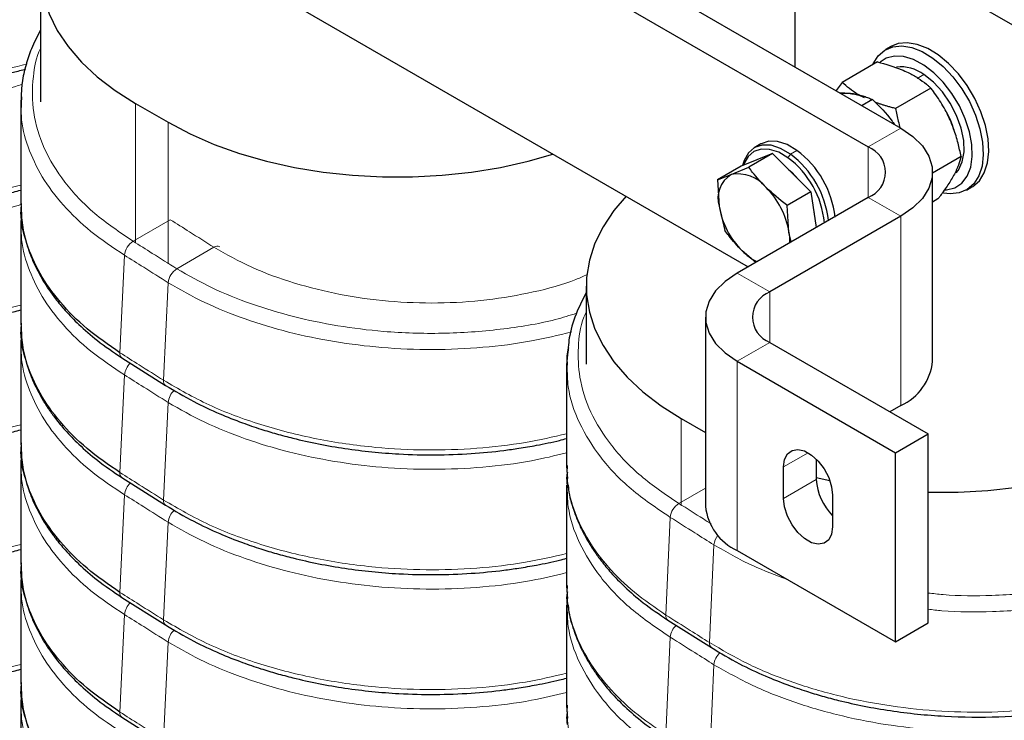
# Model space of a CAD drawing. Header units: millimetres. Extents: x 5 to 418, y 2 to 292.
# Tile 32 of 43: x 339 to 364, y 91 to 109. Entities that reach past the tile are written whole.
import ezdxf

# ---------------------------------------------------------------- set-up
doc = ezdxf.new("R2010")
doc.units = ezdxf.units.MM

msp = doc.modelspace()

# ---------------------------------------------------------------- linework, layer by layer
at = {"color": 7, "linetype": 'Continuous', "lineweight": 25}
for p, q in [((329.3617, 125.1305), (361.6058, 106.5164)), ((328.5132, 124.6407), (360.7573, 106.0266)), ((365.9333, 108.3535), (358.8622, 112.4355)), ((358.8622, 112.4355), (358.8622, 108.1002)), ((343.7985, 110.9174), (357.6453, 102.9238)), ((339.3112, 110.5851), (339.3112, 107.1945)), ((361.3478, 108.6286), (361.2064, 108.547)), ((360.997, 108.2293), (360.0804, 107.7001)), ((360.0804, 107.7001), (359.9262, 107.486)), ((362.381, 107.5534), (361.4643, 107.0242)), ((338.8118, 107.3313), (338.7995, 107.1638)), ((338.8228, 107.1638), (338.8257, 107.3222)), ((341.7715, 107.1561), (342.62, 106.6663)), ((360.8728, 107.2543), (360.6002, 107.0969)), ((357.9774, 106.1056), (357.8077, 106.0076)), ((358.2771, 105.8556), (357.4672, 105.531)), ((358.2771, 105.8556), (357.6642, 105.5017)), ((358.2771, 105.8556), (359.2762, 104.8649)), ((363.1652, 105.7781), (362.4259, 105.3513)), ((357.4672, 105.531), (356.8542, 105.1772)), ((357.2075, 105.3096), (357.6642, 105.5017)), ((362.4259, 100.4742), (362.4259, 105.3734)), ((356.8542, 105.1772), (357.2075, 105.3096)), ((356.8542, 105.1772), (356.897, 104.4896)), ((359.2762, 104.8649), (358.6633, 104.511)), ((359.2762, 104.8649), (359.4089, 103.9419)), ((363.3063, 104.9096), (363.4477, 104.9912)), ((360.7573, 104.7203), (357.3632, 102.7609)), ((362.5655, 104.6788), (362.4259, 104.5982)), ((338.7995, 104.5664), (338.8089, 104.46)), ((356.897, 104.4896), (357.0433, 103.8619)), ((358.7061, 103.8235), (358.6633, 104.511)), ((359.3491, 104.3581), (359.3681, 104.2258)), ((338.8197, 104.3371), (338.7995, 104.0609)), ((338.8228, 104.0609), (338.8257, 104.2193)), ((361.6058, 104.2305), (358.2117, 102.2711)), ((358.7651, 103.5703), (358.7061, 103.8235)), ((357.8433, 103.0381), (357.4911, 103.3367)), ((353.4533, 102.421), (353.4533, 100.4022)), ((356.5431, 101.618), (356.5431, 96.7187)), ((338.7995, 101.4635), (338.8089, 101.3572)), ((338.8197, 101.2343), (338.7995, 100.9581)), ((338.8228, 100.9581), (338.8257, 101.1165)), ((358.2117, 100.9648), (362.3129, 98.5972)), ((341.423, 100.5648), (342.5544, 99.8512)), ((352.9719, 100.6501), (352.9416, 100.3715)), ((357.3632, 100.475), (361.4644, 98.1074)), ((361.6058, 99.3312), (361.3237, 99.1683)), ((355.9136, 98.9921), (356.5431, 98.6287)), ((361.4644, 98.1074), (362.3129, 98.5972)), ((362.3129, 93.698), (362.3129, 98.5972)), ((338.7995, 98.3607), (338.8089, 98.2543)), ((338.8197, 98.1314), (338.7995, 97.8552)), ((338.8228, 97.8552), (338.8257, 98.0136)), ((361.4644, 93.2082), (361.4644, 98.1074)), ((352.9416, 97.7741), (352.9531, 97.6422)), ((358.5652, 96.9231), (358.5652, 97.7397)), ((359.4138, 97.9427), (359.4138, 97.413)), ((341.423, 97.4619), (342.5544, 96.7483)), ((352.9531, 97.6422), (352.971, 97.4374)), ((359.4138, 97.4689), (359.7654, 97.3879)), ((359.838, 97.0049), (359.838, 96.1884)), ((357.3632, 95.5757), (361.4644, 93.2082)), ((338.7995, 95.2578), (338.8089, 95.1514)), ((338.8197, 95.0286), (338.7995, 94.7524)), ((338.8228, 94.7524), (338.8257, 94.9108)), ((352.9416, 94.6712), (352.9531, 94.5393)), ((352.9531, 94.5393), (352.971, 94.3346)), ((341.423, 94.3591), (342.5544, 93.6455)), ((355.5651, 93.7725), (356.6965, 93.0589)), ((361.4644, 93.2082), (362.3129, 93.698)), ((338.7995, 92.155), (338.8089, 92.0486)), ((338.8197, 91.9257), (338.7995, 91.6495)), ((338.8228, 91.6495), (338.8257, 91.8079)), ((352.9416, 91.5684), (352.9531, 91.4365)), ((352.9531, 91.4365), (352.971, 91.2317)), ((341.423, 91.2562), (342.5544, 90.5426))]:
    msp.add_line(p, q, dxfattribs=at)
at = {"color": 7, "linetype": 'Continuous', "lineweight": 18}
for p, q in [((362.1992, 107.9008), (362.0295, 107.8028)), ((341.7715, 107.1561), (341.7715, 103.5318)), ((342.62, 106.6663), (342.62, 102.9963)), ((360.7573, 106.0266), (361.6058, 106.5164)), ((358.9137, 105.9382), (358.744, 105.8402)), ((360.7573, 104.7203), (360.7573, 106.0266)), ((358.6806, 105.7466), (358.744, 105.8402)), ((361.6058, 104.2305), (360.7573, 104.7203)), ((338.8148, 104.4671), (338.8196, 104.5664)), ((341.7124, 103.5848), (342.6769, 104.1416)), ((361.6058, 99.3312), (361.6058, 104.2305)), ((342.8438, 102.8712), (343.8083, 103.428)), ((341.372, 100.6954), (341.4892, 103.2241)), ((357.3632, 102.7609), (358.2117, 102.2711)), ((342.5034, 99.9818), (342.6206, 102.5105)), ((358.2117, 100.9648), (358.2117, 102.2711)), ((338.8148, 101.3643), (338.8196, 101.4636)), ((358.2117, 100.9648), (357.3632, 100.475)), ((357.3632, 95.5757), (357.3632, 100.475)), ((341.372, 97.5925), (341.4892, 100.1212)), ((342.5034, 96.8789), (342.6206, 99.4076)), ((355.9136, 98.9921), (355.9136, 96.7395)), ((338.8148, 98.2614), (338.8196, 98.3607)), ((358.5652, 97.7397), (359.2017, 98.1071)), ((358.5652, 96.9231), (359.4138, 97.413)), ((341.372, 94.4896), (341.4892, 97.0183)), ((356.5431, 97.19), (355.8545, 96.7925)), ((342.5034, 93.7761), (342.6206, 96.3048)), ((355.6314, 96.4318), (355.5142, 93.9031)), ((356.7627, 95.7182), (356.6456, 93.1895)), ((338.8148, 95.1586), (338.8196, 95.2579)), ((341.372, 91.3868), (341.4892, 93.9155)), ((342.5034, 90.6732), (342.6206, 93.2019)), ((355.6314, 93.3289), (355.5142, 90.8002)), ((356.7627, 92.6153), (356.6456, 90.0866)), ((338.8148, 92.0557), (338.8196, 92.155))]:
    msp.add_line(p, q, dxfattribs=at)
at = {"color": 7, "linetype": 'Continuous', "lineweight": 25, "flags": 128}
for points in [[(340.3421, 112.9127), (340.0269, 112.5438), (339.7466, 112.1261), (339.5343, 111.6953), (339.3917, 111.255), (339.3201, 110.809), (339.3201, 110.3611), (339.3917, 109.9151), (339.5343, 109.4748), (339.7466, 109.044), (340.0269, 108.6264), (340.3727, 108.2254), (340.7812, 107.8446), (341.2488, 107.4872), (341.7715, 107.1561)], [(363.4477, 104.9912), (363.4684, 105.0036), (363.6392, 105.1524), (363.7678, 105.3576), (363.8497, 105.6123), (363.8822, 105.9077), (363.8641, 106.2339), (363.7961, 106.5797), (363.6805, 106.9333), (363.5212, 107.2828), (363.3236, 107.6161), (363.0945, 107.922), (362.8417, 108.19), (362.5737, 108.411), (362.2998, 108.5775), (362.0292, 108.6838), (361.7712, 108.7262), (361.5345, 108.7035), (361.3478, 108.6286)], [(360.8772, 108.1601), (360.8863, 108.1806), (361.0149, 108.3858), (361.1858, 108.5346), (361.3931, 108.6218), (361.6298, 108.6446), (361.8878, 108.6021), (362.1584, 108.4958), (362.4323, 108.3293), (362.7003, 108.1083), (362.9531, 107.8403), (363.1822, 107.5344), (363.3797, 107.2011), (363.539, 106.8517), (363.6547, 106.4981), (363.7227, 106.1523), (363.7407, 105.8261), (363.7083, 105.5306), (363.6264, 105.276), (363.4978, 105.0708), (363.3269, 104.922), (363.1196, 104.8347), (362.8829, 104.812), (362.709, 104.8338)], [(362.7383, 104.9125), (362.7918, 104.9157), (363.0052, 104.9708), (363.1844, 105.0902), (363.3225, 105.2695), (363.4142, 105.5017), (363.4559, 105.7778), (363.4461, 106.0874), (363.3852, 106.4185), (363.2755, 106.7583), (363.1211, 107.0938), (362.9281, 107.4122), (362.7038, 107.7011), (362.4569, 107.9495), (362.1969, 108.1479), (361.9337, 108.2885), (361.6775, 108.3661), (361.438, 108.3775), (361.2246, 108.3225), (361.0662, 108.2218)], [(363.0383, 105.3586), (363.0948, 105.4279), (363.1961, 105.6377), (363.2431, 105.898), (363.2336, 106.1958), (363.168, 106.5163), (363.0496, 106.8433), (362.8843, 107.1604), (362.6804, 107.4518), (362.4482, 107.7028), (362.1992, 107.9008)], [(342.62, 106.6663), (343.1934, 106.3645), (343.8125, 106.0946), (344.4722, 105.8588), (345.1667, 105.6592), (345.8902, 105.4974), (346.6365, 105.3748), (347.3992, 105.2925), (348.1717, 105.2512), (348.9476, 105.2512), (349.7202, 105.2925), (350.4829, 105.3748), (351.2291, 105.4974), (351.9526, 105.6592), (352.5918, 105.8412)], [(361.4389, 106.6127), (361.4137, 106.6468), (361.4055, 106.6576)], [(361.6058, 106.5164), (361.9195, 106.3006), (362.1636, 106.0566), (362.3305, 105.7918), (362.4153, 105.5143), (362.4153, 105.2326), (362.3305, 104.9551), (362.1636, 104.6903), (361.9195, 104.4463), (361.6058, 104.2305)], [(358.9137, 105.9382), (358.6603, 106.0869), (358.4129, 106.1671), (358.1837, 106.1748), (357.9843, 106.1095), (357.9774, 106.1056)], [(358.744, 105.8402), (358.4906, 105.989), (358.2432, 106.0692), (358.014, 106.0768), (357.8146, 106.0115), (357.6549, 105.8765), (357.543, 105.6786), (357.5038, 105.5457)], [(358.6806, 105.7466), (358.4399, 105.8879), (358.2048, 105.9641), (357.9871, 105.9714), (357.7976, 105.9094), (357.646, 105.7811), (357.5397, 105.5931), (357.5262, 105.5546)], [(358.6951, 105.4411), (358.7797, 105.3696), (358.9547, 105.1838)], [(354.4843, 104.7486), (354.169, 104.3797), (353.8887, 103.962), (353.6764, 103.5312), (353.5338, 103.0909), (353.4623, 102.6449), (353.4623, 102.197), (353.5338, 101.751), (353.6764, 101.3107), (353.8887, 100.8799), (354.169, 100.4623), (354.5149, 100.0613), (354.9233, 99.6805), (355.3909, 99.3231), (355.9136, 98.9921)], [(358.7061, 103.8235), (358.7197, 103.6777), (358.7179, 103.543)], [(357.3632, 102.7609), (357.0494, 102.5451), (356.8054, 102.3011), (356.6385, 102.0363), (356.5537, 101.7588), (356.5537, 101.4771), (356.6385, 101.1996), (356.8054, 100.9348), (357.0494, 100.6908), (357.3632, 100.475)], [(362.3129, 97.0871), (362.3139, 97.0871), (363.0898, 97.0871), (363.8623, 97.1284), (364.625, 97.2107), (365.3713, 97.3333), (366.0948, 97.4951), (366.7893, 97.6947), (367.449, 97.9305), (368.0681, 98.2005), (368.6415, 98.5022)], [(358.5652, 97.7397), (358.591, 97.9318), (358.6663, 98.0787), (358.7849, 98.1683), (358.9373, 98.1934), (359.1111, 98.152), (359.2922, 98.0474), (359.466, 97.8882), (359.6184, 97.6871), (359.737, 97.4605), (359.8123, 97.2268), (359.838, 97.0049)], [(359.838, 96.1884), (359.8123, 95.9962), (359.737, 95.8494), (359.6184, 95.7598), (359.466, 95.7347), (359.2922, 95.7761), (359.1111, 95.8806), (358.9373, 96.0399), (358.7849, 96.241), (358.6663, 96.4675), (358.591, 96.7012), (358.5652, 96.9231)]]:
    msp.add_lwpolyline(points, dxfattribs=at)
at = {"color": 7, "linetype": 'Continuous', "lineweight": 25}
for centre, radius, start, end in [((361.6002, 107.1131), 0.9895, 52.74844, 96.3641), ((360.2325, 106.534), 0.8798, 60.55272, 100.26728), ((360.5331, 105.713), 2.5641, 15.37995, 27.97184), ((357.4037, 103.9275), 2.5145, 6.46437, 53.09412), ((360.5094, 105.3734), 0.6986, 290.78342, 69.21658), ((357.2534, 103.8422), 2.3798, 5.38008, 53.15214), ((357.2314, 103.8275), 2.5177, 6.85191, 53.07428), ((357.5781, 104.7005), 0.713, 121.32354, 197.20168), ((357.3926, 104.4175), 0.911, 37.84709, 101.72434), ((356.6145, 103.4753), 2.1204, 9.4514, 45.06966), ((358.9887, 104.8378), 2.1204, 189.4514, 225.06966), ((358.5165, 104.3366), 1.4322, 224.28071, 243.37792), ((358.4596, 101.618), 0.6986, 110.78342, 249.21658), ((361.0263, 100.6127), 1.4065, 294.33324, 354.34662), ((360.8232, 97.4858), 1.4113, 182.95592, 225.72931), ((357.9427, 96.8573), 1.4065, 185.65338, 245.66676)]:
    msp.add_arc(centre, radius, start, end, dxfattribs=at)
at = {"color": 7, "linetype": 'Continuous', "lineweight": 18}
for centre, radius, start, end in [((341.9702, 103.1759), 0.4834, 122.23323, 174.27758), ((343.8949, 103.3183), 0.1397, 63.22254, 128.31748), ((343.1016, 102.4623), 0.4834, 122.23323, 174.27758), ((341.5098, 100.6739), 0.1394, 171.13553, 231.51057), ((341.9801, 100.0686), 0.4937, 133.30167, 173.88728), ((342.6411, 99.9603), 0.1394, 171.13549, 231.511), ((343.1112, 99.3553), 0.4934, 131.87128, 173.90846), ((341.5098, 97.571), 0.1394, 171.13553, 231.51057), ((341.9801, 96.9658), 0.4937, 133.30167, 173.88728), ((342.6411, 96.8574), 0.1394, 171.13549, 231.511), ((356.1124, 96.3836), 0.4834, 122.23323, 174.27758), ((343.1112, 96.2524), 0.4934, 131.87128, 173.90846), ((357.2247, 95.6762), 0.4639, 141.0875, 174.80619), ((341.5098, 94.4682), 0.1394, 171.13553, 231.51057), ((341.9801, 93.8629), 0.4937, 133.30167, 173.88728), ((355.6519, 93.8816), 0.1394, 171.13312, 231.53551), ((342.6411, 93.7546), 0.1394, 171.13549, 231.511), ((356.1124, 93.2812), 0.4834, 132.75003, 174.33938), ((343.1112, 93.1495), 0.4934, 131.87128, 173.90846), ((356.7832, 93.168), 0.1394, 171.133, 231.53669), ((357.2443, 92.5676), 0.4839, 131.34511, 174.3457), ((341.5098, 91.3653), 0.1394, 171.13553, 231.51057)]:
    msp.add_arc(centre, radius, start, end, dxfattribs=at)
for points, knots in [([(328.3613, 109.5176), (328.6822, 109.3295), (329.323, 108.9538), (330.4384, 108.4993), (331.6356, 108.1378), (332.9052, 107.8815), (334.211, 107.7339), (335.5067, 107.6974), (336.7584, 107.7675), (337.9208, 107.9196), (338.631, 108.093), (338.9695, 108.1757)], [0, 0, 0, 0, 0.1144226, 0.2284434, 0.3432048, 0.4570892, 0.5718867, 0.685843, 0.7937826, 0.9016871, 1, 1, 1, 1]), ([(328.4785, 108.9435), (328.8046, 108.7586), (329.4559, 108.3895), (330.5851, 107.9475), (331.792, 107.5988), (333.0683, 107.3559), (334.3768, 107.2226), (335.7776, 107.1963), (337.2183, 107.3162), (338.2792, 107.4752), (338.7779, 107.6281), (338.8357, 107.6459)], [0, 0, 0, 0, 0.11761353, 0.23483345, 0.35280013, 0.46986542, 0.58786929, 0.70500834, 0.84378646, 0.9819133, 1, 1, 1, 1]), ([(341.7124, 103.5848), (341.3667, 103.8185), (340.6752, 104.2863), (339.9069, 105.1077), (339.3694, 105.9878), (339.0882, 106.9127), (339.1002, 107.7816), (339.1957, 108.3408), (339.3106, 108.5779), (339.3112, 108.5791)], [0, 0, 0, 0, 0.1726815, 0.3455006, 0.5180351, 0.6910247, 0.8633652, 0.9992927, 1, 1, 1, 1]), ([(341.4892, 103.2241), (341.1891, 103.4242), (340.5898, 103.8239), (339.8797, 104.5121), (339.3276, 105.2473), (338.9698, 106.0247), (338.7986, 106.6697), (338.8173, 107.0514), (338.8228, 107.1638)], [0, 0, 0, 0, 0.184612, 0.3685757, 0.5537343, 0.737478, 0.9226949, 1, 1, 1, 1]), ([(328.3613, 106.4148), (328.6822, 106.2266), (329.323, 105.851), (330.4384, 105.3964), (331.6356, 105.035), (332.9052, 104.7787), (334.211, 104.631), (335.5068, 104.5944), (336.7581, 104.6651), (337.8618, 104.8072), (338.5167, 104.966), (338.7996, 105.0346)], [0, 0, 0, 0, 0.11631321, 0.23221792, 0.34887548, 0.46464157, 0.5813359, 0.69717503, 0.80689819, 0.91658551, 1, 1, 1, 1]), ([(328.4785, 105.8406), (328.8046, 105.6558), (329.4559, 105.2866), (330.5851, 104.8447), (331.792, 104.4959), (333.0683, 104.2531), (334.3768, 104.1198), (335.7777, 104.0934), (337.2181, 104.2136), (338.273, 104.3709), (338.7662, 104.5218), (338.8182, 104.5377)], [0, 0, 0, 0, 0.117828, 0.2352616, 0.3534434, 0.4707222, 0.5889412, 0.7062938, 0.845325, 0.9837037, 1, 1, 1, 1]), ([(343.8083, 103.428), (343.5972, 103.5612), (343.2203, 103.7991), (342.8429, 104.0369), (342.6769, 104.1416)], [0, 0, 0, 0, 0.5600013, 1, 1, 1, 1]), ([(341.4892, 100.1212), (341.1891, 100.3214), (340.5898, 100.721), (339.8797, 101.4092), (339.3276, 102.1445), (338.9698, 102.9219), (338.7986, 103.5669), (338.8173, 103.9486), (338.8228, 104.0609)], [0, 0, 0, 0, 0.184612, 0.3685757, 0.5537343, 0.737478, 0.9226949, 1, 1, 1, 1]), ([(342.8438, 102.8712), (342.6327, 103.0045), (342.2558, 103.2425), (341.8784, 103.4802), (341.7124, 103.5848)], [0, 0, 0, 0, 0.5600011, 1, 1, 1, 1]), ([(353.4743, 102.7195), (353.379, 102.6763), (352.9636, 102.4877), (352.0886, 102.2564), (350.8877, 102.0443), (349.616, 101.9641), (348.3321, 102.0118), (347.0738, 102.1869), (345.8789, 102.484), (344.762, 102.8906), (344.1264, 103.2487), (343.8083, 103.428)], [0, 0, 0, 0, 0.0361906, 0.1577287, 0.2790421, 0.4007079, 0.5219206, 0.6414599, 0.7604645, 0.8801162, 1, 1, 1, 1]), ([(328.3613, 103.3119), (328.6822, 103.1238), (329.323, 102.7481), (330.4384, 102.2935), (331.6356, 101.9321), (332.9052, 101.6758), (334.211, 101.5282), (335.5068, 101.4916), (336.7581, 101.5623), (337.8618, 101.7043), (338.5167, 101.8631), (338.7996, 101.9317)], [0, 0, 0, 0, 0.11631321, 0.23221792, 0.34887548, 0.46464157, 0.5813359, 0.69717503, 0.80689819, 0.91658551, 1, 1, 1, 1]), ([(342.6206, 102.5105), (342.4095, 102.6438), (342.0325, 102.8818), (341.6552, 103.1195), (341.4892, 103.2241)], [0, 0, 0, 0, 0.5600009, 1, 1, 1, 1]), ([(353.2048, 101.7212), (353.0226, 101.6639), (352.4087, 101.4708), (351.2305, 101.2852), (349.7306, 101.1737), (348.3054, 101.2209), (347.0101, 101.381), (345.8575, 101.6205), (344.7641, 101.9515), (343.7392, 102.3618), (343.1422, 102.7014), (342.8438, 102.8712)], [0, 0, 0, 0, 0.057278, 0.193041, 0.3291614, 0.4647749, 0.5717324, 0.6786628, 0.7851716, 0.8926234, 1, 1, 1, 1]), ([(353.0695, 101.2341), (352.7287, 101.1509), (351.9956, 100.9718), (350.7786, 100.8209), (349.4744, 100.7611), (348.1787, 100.8143), (346.9257, 100.9694), (345.7342, 101.2171), (344.6041, 101.5595), (343.5453, 101.9838), (342.9287, 102.335), (342.6206, 102.5105)], [0, 0, 0, 0, 0.1007851, 0.2167903, 0.3337275, 0.4498093, 0.5597599, 0.6696807, 0.7791664, 0.8896203, 1, 1, 1, 1]), ([(353.4533, 101.7499), (353.4332, 101.7054), (353.2991, 101.4088), (353.228, 100.8402), (353.2574, 100.0138), (353.5324, 99.1534), (354.0699, 98.2906), (354.8308, 97.484), (355.5131, 97.0232), (355.8545, 96.7925)], [0, 0, 0, 0, 0.0256763, 0.1711928, 0.3156533, 0.4867864, 0.6571275, 0.8283896, 1, 1, 1, 1]), ([(341.4892, 97.0183), (341.1891, 97.2185), (340.5898, 97.6182), (339.8797, 98.3064), (339.3276, 99.0416), (338.9698, 99.819), (338.7986, 100.464), (338.8173, 100.8457), (338.8228, 100.9581)], [0, 0, 0, 0, 0.18461203, 0.36857571, 0.5537343, 0.73747796, 0.92269491, 1, 1, 1, 1]), ([(342.5034, 99.9818), (342.2921, 100.115), (341.9149, 100.3528), (341.5379, 100.5907), (341.372, 100.6954)], [0, 0, 0, 0, 0.5600009, 1, 1, 1, 1]), ([(352.9617, 100.3715), (352.9631, 100.1844), (352.9669, 99.6804), (353.242, 98.8719), (353.7892, 97.9802), (354.575, 97.1467), (355.279, 96.6702), (355.6314, 96.4318)], [0, 0, 0, 0, 0.1286195, 0.3465274, 0.563421, 0.7814887, 1, 1, 1, 1]), ([(328.3613, 100.2091), (328.6822, 100.0209), (329.323, 99.6453), (330.4384, 99.1907), (331.6356, 98.8293), (332.9052, 98.5729), (334.211, 98.4253), (335.5068, 98.3887), (336.7581, 98.4594), (337.8618, 98.6015), (338.5167, 98.7603), (338.7996, 98.8289)], [0, 0, 0, 0, 0.1163132, 0.2322179, 0.3488755, 0.4646416, 0.5813359, 0.697175, 0.8068982, 0.9165855, 1, 1, 1, 1]), ([(342.6206, 99.4076), (342.4095, 99.5409), (342.0325, 99.779), (341.6552, 100.0166), (341.4892, 100.1212)], [0, 0, 0, 0, 0.5600009, 1, 1, 1, 1]), ([(352.9419, 98.5985), (352.5916, 98.5173), (351.8455, 98.3445), (350.6157, 98.2055), (349.3082, 98.1597), (347.9094, 98.2321), (346.4581, 98.4421), (345.0036, 98.8141), (343.6506, 99.3191), (342.8861, 99.7607), (342.5034, 99.9818)], [0, 0, 0, 0, 0.1025216, 0.2183355, 0.3350797, 0.4509699, 0.588267, 0.724925, 0.8623228, 1, 1, 1, 1]), ([(352.9417, 98.1026), (352.6428, 98.03), (351.9512, 97.862), (350.7783, 97.7185), (349.4745, 97.6582), (348.1787, 97.7115), (346.9257, 97.8665), (345.7342, 98.1142), (344.6041, 98.4566), (343.5453, 98.8809), (342.9287, 99.2321), (342.6206, 99.4076)], [0, 0, 0, 0, 0.089454, 0.206921, 0.3253317, 0.4428763, 0.5542124, 0.6655183, 0.7763837, 0.8882294, 1, 1, 1, 1]), ([(341.4892, 93.9155), (341.1891, 94.1157), (340.5898, 94.5153), (339.8797, 95.2035), (339.3276, 95.9387), (338.9698, 96.7162), (338.7986, 97.3612), (338.8173, 97.7428), (338.8228, 97.8552)], [0, 0, 0, 0, 0.184612, 0.3685757, 0.5537343, 0.737478, 0.9226949, 1, 1, 1, 1]), ([(352.9649, 97.7741), (352.9618, 97.6192), (352.9536, 97.211), (353.1402, 96.556), (353.4905, 95.8264), (354.013, 95.1322), (354.6753, 94.4793), (355.2346, 94.0951), (355.5142, 93.9031)], [0, 0, 0, 0, 0.1088464, 0.2869353, 0.464976, 0.6423119, 0.8212161, 1, 1, 1, 1]), ([(342.5034, 96.8789), (342.2921, 97.0121), (341.9149, 97.25), (341.5379, 97.4878), (341.372, 97.5925)], [0, 0, 0, 0, 0.5600009, 1, 1, 1, 1]), ([(352.9617, 97.2686), (352.9631, 97.0816), (352.9669, 96.5776), (353.242, 95.769), (353.7892, 94.8774), (354.575, 94.0438), (355.279, 93.5674), (355.6314, 93.3289)], [0, 0, 0, 0, 0.1286195, 0.3465274, 0.563421, 0.7814887, 1, 1, 1, 1]), ([(328.3613, 97.1062), (328.6822, 96.9181), (329.323, 96.5424), (330.4384, 96.0878), (331.6356, 95.7264), (332.9052, 95.4701), (334.211, 95.3225), (335.5068, 95.2859), (336.7581, 95.3566), (337.8618, 95.4986), (338.5167, 95.6574), (338.7996, 95.726)], [0, 0, 0, 0, 0.1163132, 0.2322179, 0.3488755, 0.4646416, 0.5813359, 0.697175, 0.8068982, 0.9165855, 1, 1, 1, 1]), ([(342.6206, 96.3048), (342.4095, 96.4381), (342.0325, 96.6761), (341.6552, 96.9138), (341.4892, 97.0183)], [0, 0, 0, 0, 0.5600009, 1, 1, 1, 1]), ([(352.9419, 95.4956), (352.5916, 95.4145), (351.8455, 95.2416), (350.6157, 95.1027), (349.3082, 95.0569), (347.9094, 95.1292), (346.4581, 95.3392), (345.0036, 95.7112), (343.6506, 96.2162), (342.8861, 96.6579), (342.5034, 96.8789)], [0, 0, 0, 0, 0.1025216, 0.2183355, 0.3350797, 0.4509699, 0.588267, 0.724925, 0.8623228, 1, 1, 1, 1]), ([(355.8545, 96.7925), (356.0656, 96.6592), (356.3441, 96.4833), (356.6228, 96.3077), (356.6903, 96.2651)], [0, 0, 0, 0, 0.7579464, 1, 1, 1, 1]), ([(352.9417, 94.9997), (352.6428, 94.9271), (351.9512, 94.7591), (350.7783, 94.6156), (349.4745, 94.5553), (348.1787, 94.6086), (346.9257, 94.7637), (345.7342, 95.0114), (344.6041, 95.3538), (343.5453, 95.7781), (342.9287, 96.1292), (342.6206, 96.3048)], [0, 0, 0, 0, 0.089454, 0.206921, 0.3253317, 0.4428763, 0.5542124, 0.6655183, 0.7763837, 0.8882294, 1, 1, 1, 1]), ([(355.6314, 96.4318), (355.8425, 96.2985), (356.2194, 96.0604), (356.5967, 95.8227), (356.7627, 95.7182)], [0, 0, 0, 0, 0.5600009, 1, 1, 1, 1]), ([(356.7627, 95.7182), (357.0868, 95.5312), (357.6713, 95.1939), (358.3585, 94.9383), (358.6648, 94.8243)], [0, 0, 0, 0, 0.5543317, 1, 1, 1, 1]), ([(362.3129, 94.4716), (362.441, 94.4574), (362.988, 94.3967), (364.0458, 94.3973), (365.4468, 94.4955), (366.8517, 94.7534), (368.1576, 95.1362), (368.895, 95.4913), (369.2641, 95.669)], [0, 0, 0, 0, 0.0505694, 0.2160563, 0.4121004, 0.6072307, 0.8034193, 1, 1, 1, 1]), ([(362.3129, 94.0514), (362.4305, 94.0384), (362.9816, 93.9776), (364.0611, 93.9793), (365.511, 94.0804), (366.9656, 94.3475), (368.3183, 94.7438), (369.0826, 95.1115), (369.4652, 95.2956)], [0, 0, 0, 0, 0.0451657, 0.2115883, 0.4087542, 0.6049947, 0.8023006, 1, 1, 1, 1]), ([(341.4892, 90.8126), (341.1891, 91.0128), (340.5898, 91.4124), (339.8797, 92.1006), (339.3276, 92.8359), (338.9698, 93.6133), (338.7986, 94.2583), (338.8173, 94.64), (338.8228, 94.7524)], [0, 0, 0, 0, 0.18461203, 0.36857571, 0.5537343, 0.73747796, 0.92269491, 1, 1, 1, 1]), ([(352.9649, 94.6712), (352.9618, 94.5164), (352.9536, 94.1082), (353.1402, 93.4531), (353.4905, 92.7236), (354.013, 92.0294), (354.6753, 91.3764), (355.2346, 90.9922), (355.5142, 90.8002)], [0, 0, 0, 0, 0.1088464, 0.2869353, 0.464976, 0.6423119, 0.8212161, 1, 1, 1, 1]), ([(342.5034, 93.7761), (342.2921, 93.9093), (341.9149, 94.1471), (341.5379, 94.385), (341.372, 94.4896)], [0, 0, 0, 0, 0.5600009, 1, 1, 1, 1]), ([(352.9617, 94.1658), (352.9631, 93.9787), (352.9669, 93.4747), (353.242, 92.6662), (353.7892, 91.7745), (354.575, 90.941), (355.279, 90.4645), (355.6314, 90.2261)], [0, 0, 0, 0, 0.1286195, 0.3465274, 0.563421, 0.7814887, 1, 1, 1, 1]), ([(328.3613, 94.0034), (328.6822, 93.8152), (329.323, 93.4396), (330.4384, 92.985), (331.6356, 92.6236), (332.9052, 92.3672), (334.211, 92.2196), (335.5068, 92.183), (336.7581, 92.2537), (337.8618, 92.3957), (338.5167, 92.5546), (338.7996, 92.6232)], [0, 0, 0, 0, 0.1163132, 0.2322179, 0.3488755, 0.4646416, 0.5813359, 0.697175, 0.8068982, 0.9165855, 1, 1, 1, 1]), ([(342.6206, 93.2019), (342.4095, 93.3352), (342.0325, 93.5733), (341.6552, 93.8109), (341.4892, 93.9155)], [0, 0, 0, 0, 0.5600009, 1, 1, 1, 1]), ([(355.5142, 93.9031), (355.7255, 93.7699), (356.1027, 93.532), (356.4797, 93.2941), (356.6456, 93.1895)], [0, 0, 0, 0, 0.5600009, 1, 1, 1, 1]), ([(352.9419, 92.3928), (352.5916, 92.3116), (351.8455, 92.1388), (350.6157, 91.9998), (349.3082, 91.954), (347.9094, 92.0264), (346.4581, 92.2364), (345.0036, 92.6084), (343.6506, 93.1134), (342.8861, 93.555), (342.5034, 93.7761)], [0, 0, 0, 0, 0.1025216, 0.2183355, 0.3350797, 0.4509699, 0.588267, 0.724925, 0.8623228, 1, 1, 1, 1]), ([(352.9417, 91.8969), (352.6428, 91.8242), (351.9512, 91.6563), (350.7783, 91.5128), (349.4745, 91.4525), (348.1787, 91.5057), (346.9257, 91.6608), (345.7342, 91.9085), (344.6041, 92.2509), (343.5453, 92.6752), (342.9287, 93.0264), (342.6206, 93.2019)], [0, 0, 0, 0, 0.089454, 0.206921, 0.3253317, 0.4428763, 0.5542124, 0.6655183, 0.7763837, 0.8882294, 1, 1, 1, 1]), ([(355.6314, 93.3289), (355.8425, 93.1956), (356.2194, 92.9575), (356.5967, 92.7199), (356.7627, 92.6153)], [0, 0, 0, 0, 0.5600009, 1, 1, 1, 1]), ([(356.6456, 93.1895), (356.9665, 93.0013), (357.6072, 92.6257), (358.7227, 92.1711), (359.9198, 91.8097), (361.1895, 91.5534), (362.4954, 91.4056), (363.7906, 91.3696), (365.0437, 91.4381), (366.2351, 91.6004), (367.365, 91.8563), (368.4236, 92.1946), (369.04, 92.486), (369.348, 92.6316)], [0, 0, 0, 0, 0.093334, 0.1863401, 0.2799504, 0.3728454, 0.4664851, 0.5594387, 0.6474846, 0.7355017, 0.8231725, 0.9116171, 1, 1, 1, 1]), ([(356.7627, 92.6153), (357.0889, 92.4305), (357.7401, 92.0613), (358.8693, 91.6194), (360.0763, 91.2706), (361.3525, 91.0279), (362.6615, 90.894), (364.06, 90.8701), (365.5113, 90.9794), (366.9655, 91.2441), (368.3183, 91.641), (369.0826, 92.0087), (369.4652, 92.1927)], [0, 0, 0, 0, 0.0933482, 0.1863841, 0.2800126, 0.3729257, 0.4665838, 0.5595554, 0.6697017, 0.7793311, 0.8895556, 1, 1, 1, 1]), ([(341.4892, 87.7098), (341.1891, 87.9099), (340.5898, 88.3096), (339.8797, 88.9978), (339.3276, 89.733), (338.9698, 90.5104), (338.7986, 91.1555), (338.8173, 91.5371), (338.8228, 91.6495)], [0, 0, 0, 0, 0.184612, 0.3685757, 0.5537343, 0.737478, 0.9226949, 1, 1, 1, 1]), ([(342.5034, 90.6732), (342.2921, 90.8064), (341.9149, 91.0443), (341.5379, 91.2821), (341.372, 91.3868)], [0, 0, 0, 0, 0.5600009, 1, 1, 1, 1]), ([(352.9649, 91.5684), (352.9618, 91.4135), (352.9536, 91.0053), (353.1402, 90.3503), (353.4905, 89.6207), (354.013, 88.9265), (354.6753, 88.2736), (355.2346, 87.8894), (355.5142, 87.6973)], [0, 0, 0, 0, 0.1088464, 0.2869353, 0.464976, 0.6423119, 0.8212161, 1, 1, 1, 1])]:
    msp.add_open_spline(points, degree=3, knots=knots, dxfattribs=at)
at = {"color": 7, "linetype": 'Continuous', "lineweight": 25}
for points, knots in [([(328.4122, 109.3871), (328.6504, 109.2442), (329.0897, 108.9806), (329.7634, 108.6657), (330.348, 108.4327), (330.8442, 108.2626), (331.2836, 108.1299), (331.9968, 107.94), (333.0496, 107.7316), (334.4511, 107.5888), (335.8421, 107.5756), (336.8757, 107.6592), (337.5874, 107.7583), (338.0687, 107.8415), (338.532, 107.9356), (338.8289, 108.0183), (338.9374, 108.0486)], [0, 0, 0, 0, 0.0859314, 0.1584871, 0.2184484, 0.2659896, 0.3055163, 0.3453007, 0.4676188, 0.5919244, 0.715265, 0.8327869, 0.868353, 0.9110066, 0.9674607, 1, 1, 1, 1]), ([(339.3112, 109.0478), (339.2285, 108.8877), (339.078, 108.5965), (338.9266, 108.1409), (338.8303, 107.7286), (338.8174, 107.4513), (338.8118, 107.3313)], [0, 0, 0, 0, 0.2897743, 0.5271793, 0.79552737, 1, 1, 1, 1]), ([(360.997, 108.2293), (361.2121, 108.1703), (361.4977, 108.092), (361.7373, 107.9807), (361.7964, 107.9533)], [0, 0, 0, 0, 0.7534206, 1, 1, 1, 1]), ([(361.7964, 107.9533), (361.8826, 107.9076), (362.0562, 107.8155), (362.22, 107.6926), (362.3253, 107.6039), (362.3624, 107.5702), (362.381, 107.5534)], [0, 0, 0, 0, 0.3825181, 0.7705812, 0.8852543, 1, 1, 1, 1]), ([(360.5385, 107.3678), (360.5254, 107.3747), (360.4277, 107.4263), (360.2695, 107.536), (360.1437, 107.6452), (360.0804, 107.7001)], [0, 0, 0, 0, 0.0717529, 0.533373, 1, 1, 1, 1]), ([(360.0172, 107.4335), (360.0647, 107.4313), (360.1754, 107.4263), (360.2746, 107.4139), (360.3312, 107.4068)], [0, 0, 0, 0, 0.4288268, 1, 1, 1, 1]), ([(360.3312, 107.4068), (360.3465, 107.4046), (360.412, 107.3951), (360.5206, 107.3741), (360.6499, 107.3402), (360.7476, 107.3067), (360.8209, 107.2776), (360.8555, 107.262), (360.8728, 107.2543)], [0, 0, 0, 0, 0.0700523, 0.3004927, 0.5322825, 0.7656434, 0.8827342, 1, 1, 1, 1]), ([(362.8805, 106.7277), (362.8711, 106.7487), (362.8462, 106.8041), (362.7866, 106.9265), (362.6966, 107.0918), (362.5774, 107.2822), (362.4706, 107.4351), (362.4034, 107.5238), (362.381, 107.5534)], [0, 0, 0, 0, 0.0700515, 0.1851279, 0.4160533, 0.6486732, 0.8827355, 1, 1, 1, 1]), ([(338.7995, 107.164), (338.7997, 106.731), (338.8001, 105.8652), (338.7997, 104.9994), (338.7995, 104.5664)], [0, 0, 0, 0, 0.4999997, 1, 1, 1, 1]), ([(360.8728, 107.2543), (361.0511, 107.0774), (361.254, 106.876), (361.4163, 106.6427), (361.4361, 106.6144)], [0, 0, 0, 0, 0.878403, 1, 1, 1, 1]), ([(361.4643, 107.0242), (361.4312, 107.0326), (361.3649, 107.0494), (361.2726, 107.0749), (361.187, 107.0999), (361.108, 107.1245), (361.0304, 107.1504), (360.973, 107.1705), (360.9421, 107.1823), (360.936, 107.1846)], [0, 0, 0, 0, 0.1802858, 0.3606784, 0.5109665, 0.6613422, 0.8120147, 0.9628019, 1, 1, 1, 1]), ([(361.4643, 107.0242), (361.4753, 106.9687), (361.4973, 106.8577), (361.539, 106.6876), (361.5683, 106.5705), (361.5888, 106.5103), (361.5893, 106.5088)], [0, 0, 0, 0, 0.3194781, 0.63940881, 0.99076278, 1, 1, 1, 1]), ([(363.1652, 105.7781), (363.141, 105.8941), (363.0903, 106.137), (362.9938, 106.4554), (362.9124, 106.6509), (362.8805, 106.7277)], [0, 0, 0, 0, 0.3565888, 0.747255, 1, 1, 1, 1]), ([(328.4122, 106.2842), (328.6504, 106.1413), (329.0897, 105.8778), (329.7634, 105.5629), (330.348, 105.3298), (330.8442, 105.1597), (331.2836, 105.0271), (331.9968, 104.8371), (333.0496, 104.6288), (334.4511, 104.4859), (335.8422, 104.4728), (336.8756, 104.5564), (337.5875, 104.6554), (338.0684, 104.739), (338.4848, 104.8218), (338.7365, 104.8913), (338.7996, 104.9086)], [0, 0, 0, 0, 0.0871233, 0.1606854, 0.2214784, 0.269679, 0.309754, 0.3500902, 0.4741049, 0.6001348, 0.7251861, 0.8443381, 0.8803976, 0.9236428, 0.9808799, 1, 1, 1, 1]), ([(363.1652, 105.7781), (363.1456, 105.7055), (363.1162, 105.5961), (363.0448, 105.4283), (362.9968, 105.3365), (362.9727, 105.2904)], [0, 0, 0, 0, 0.4969212, 0.747514, 1, 1, 1, 1]), ([(358.112, 104.9765), (357.9913, 105.1053), (357.8314, 105.2759), (357.6972, 105.4573), (357.6642, 105.5017)], [0, 0, 0, 0, 0.7546767, 1, 1, 1, 1]), ([(362.9727, 105.2904), (362.9655, 105.2773), (362.9345, 105.2212), (362.8724, 105.1175), (362.7803, 104.9765), (362.6948, 104.8544), (362.6223, 104.7547), (362.5845, 104.7041), (362.5655, 104.6788)], [0, 0, 0, 0, 0.0700523, 0.3004927, 0.5322825, 0.7656434, 0.8827342, 1, 1, 1, 1]), ([(358.6633, 104.511), (358.6571, 104.5156), (358.4608, 104.6606), (358.2836, 104.8211), (358.112, 104.9765)], [0, 0, 0, 0, 0.031485, 1, 1, 1, 1]), ([(341.372, 100.6954), (341.0776, 100.8985), (340.4896, 101.3043), (339.8016, 102.0004), (339.2701, 102.7413), (338.9406, 103.5224), (338.7914, 104.104), (338.8117, 104.4201), (338.8148, 104.4671)], [0, 0, 0, 0, 0.1932834, 0.3859199, 0.5797837, 0.7721661, 0.9660909, 1, 1, 1, 1]), ([(338.8089, 104.46), (338.8183, 104.285), (338.8376, 103.9263), (338.9737, 103.4248), (339.152, 102.975), (339.3417, 102.6201), (339.5259, 102.3324), (339.7158, 102.0709), (339.9687, 101.7661), (340.3244, 101.4018), (340.8015, 100.9845), (341.205, 100.712), (341.423, 100.5648)], [0, 0, 0, 0, 0.1177821, 0.2413471, 0.3474237, 0.4433305, 0.5023011, 0.5630138, 0.6425921, 0.7416411, 0.8604543, 1, 1, 1, 1]), ([(338.7995, 104.0611), (338.7997, 103.6282), (338.8001, 102.7624), (338.7997, 101.8965), (338.7995, 101.4636)], [0, 0, 0, 0, 0.4999997, 1, 1, 1, 1]), ([(357.4911, 103.3367), (357.3705, 103.4654), (357.2105, 103.6361), (357.0763, 103.8174), (357.0433, 103.8619)], [0, 0, 0, 0, 0.7546767, 1, 1, 1, 1]), ([(328.4122, 103.1814), (328.6504, 103.0385), (329.0897, 102.7749), (329.7634, 102.46), (330.348, 102.227), (330.8442, 102.0568), (331.2836, 101.9242), (331.9968, 101.7343), (333.0496, 101.5259), (334.4511, 101.3831), (335.8422, 101.3699), (336.8756, 101.4536), (337.5875, 101.5525), (338.0684, 101.6361), (338.4848, 101.719), (338.7365, 101.7884), (338.7996, 101.8058)], [0, 0, 0, 0, 0.0871233, 0.1606854, 0.2214784, 0.269679, 0.309754, 0.3500902, 0.4741049, 0.6001348, 0.7251861, 0.8443381, 0.8803976, 0.9236428, 0.9808799, 1, 1, 1, 1]), ([(353.4533, 102.2554), (353.3722, 102.0965), (353.1877, 101.7352), (353.0111, 101.1958), (352.9838, 100.8157), (352.9719, 100.6501)], [0, 0, 0, 0, 0.3070211, 0.6981897, 1, 1, 1, 1]), ([(341.372, 97.5925), (341.0776, 97.7957), (340.4896, 98.2014), (339.8016, 98.8975), (339.2701, 99.6384), (338.9406, 100.4196), (338.7914, 101.0011), (338.8117, 101.3172), (338.8148, 101.3643)], [0, 0, 0, 0, 0.1932834, 0.3859199, 0.5797837, 0.7721661, 0.9660909, 1, 1, 1, 1]), ([(338.8089, 101.3572), (338.8183, 101.1821), (338.8376, 100.8234), (338.9737, 100.322), (339.152, 99.8721), (339.3417, 99.5173), (339.5259, 99.2295), (339.7158, 98.9681), (339.9687, 98.6632), (340.3244, 98.2989), (340.8015, 97.8816), (341.205, 97.6091), (341.423, 97.4619)], [0, 0, 0, 0, 0.1177821, 0.2413471, 0.3474237, 0.4433305, 0.5023011, 0.5630138, 0.6425921, 0.7416411, 0.8604543, 1, 1, 1, 1]), ([(338.7995, 100.9582), (338.7997, 100.5253), (338.8001, 99.6595), (338.7997, 98.7936), (338.7995, 98.3607)], [0, 0, 0, 0, 0.4999997, 1, 1, 1, 1]), ([(352.9907, 100.8241), (352.9732, 100.7536), (352.9358, 100.6034), (352.9527, 100.4519), (352.9617, 100.3715)], [0, 0, 0, 0, 0.4691193, 1, 1, 1, 1]), ([(352.9416, 100.3715), (352.9418, 99.9385), (352.9422, 99.0727), (352.9418, 98.2068), (352.9416, 97.7739)], [0, 0, 0, 0, 0.5000003, 1, 1, 1, 1]), ([(328.4122, 100.0785), (328.6504, 99.9356), (329.0897, 99.672), (329.7634, 99.3571), (330.348, 99.1241), (330.8442, 98.954), (331.2836, 98.8214), (331.9968, 98.6314), (333.0496, 98.423), (334.4511, 98.2802), (335.8422, 98.267), (336.8756, 98.3507), (337.5875, 98.4496), (338.0684, 98.5333), (338.4848, 98.6161), (338.7365, 98.6855), (338.7996, 98.7029)], [0, 0, 0, 0, 0.0871233, 0.1606854, 0.2214784, 0.269679, 0.309754, 0.3500902, 0.4741049, 0.6001348, 0.7251861, 0.8443381, 0.8803976, 0.9236428, 0.9808799, 1, 1, 1, 1]), ([(342.5544, 99.8512), (342.7929, 99.7081), (343.2342, 99.4433), (343.9117, 99.127), (344.499, 98.8935), (344.9945, 98.7241), (345.4309, 98.5926), (346.1449, 98.4028), (347.1971, 98.1949), (348.4442, 98.0684), (349.5414, 98.0415), (350.4519, 98.0751), (351.1717, 98.1447), (351.7328, 98.2228), (352.2153, 98.3069), (352.6308, 98.3896), (352.8815, 98.4589), (352.9418, 98.4755)], [0, 0, 0, 0, 0.0872397, 0.1613905, 0.2225986, 0.2704838, 0.3101304, 0.3502707, 0.4750586, 0.6002522, 0.6839201, 0.7675217, 0.8446997, 0.8806667, 0.9239343, 0.981703, 1, 1, 1, 1]), ([(341.372, 94.4896), (341.0776, 94.6928), (340.4896, 95.0985), (339.8016, 95.7947), (339.2701, 96.5356), (338.9406, 97.3167), (338.7914, 97.8983), (338.8117, 98.2144), (338.8148, 98.2614)], [0, 0, 0, 0, 0.1932834, 0.3859199, 0.5797837, 0.7721661, 0.9660909, 1, 1, 1, 1]), ([(338.8089, 98.2543), (338.8183, 98.0792), (338.8376, 97.7205), (338.9737, 97.2191), (339.152, 96.7693), (339.3417, 96.4144), (339.5259, 96.1267), (339.7158, 95.8652), (339.9687, 95.5604), (340.3244, 95.1961), (340.8015, 94.7788), (341.205, 94.5063), (341.423, 94.3591)], [0, 0, 0, 0, 0.1177821, 0.2413471, 0.3474237, 0.4433305, 0.5023011, 0.5630138, 0.6425921, 0.7416411, 0.8604543, 1, 1, 1, 1]), ([(338.7995, 97.8554), (338.7997, 97.4225), (338.8001, 96.5566), (338.7997, 95.6908), (338.7995, 95.2579)], [0, 0, 0, 0, 0.4999997, 1, 1, 1, 1]), ([(352.968, 97.6029), (352.961, 97.5718), (352.9359, 97.4609), (352.9509, 97.3491), (352.9617, 97.2686)], [0, 0, 0, 0, 0.2803465, 1, 1, 1, 1]), ([(352.9416, 97.2686), (352.9418, 96.8357), (352.9422, 95.9698), (352.9418, 95.104), (352.9416, 94.6711)], [0, 0, 0, 0, 0.5000003, 1, 1, 1, 1]), ([(352.9855, 97.2718), (352.9884, 97.2316), (353.0049, 97.0088), (353.117, 96.6388), (353.2915, 96.1868), (353.4828, 95.8297), (353.6671, 95.5414), (353.8566, 95.2802), (354.1099, 94.9749), (354.4664, 94.6095), (354.9444, 94.1916), (355.348, 93.9191), (355.5651, 93.7725)], [0, 0, 0, 0, 0.02977125, 0.16496897, 0.28269077, 0.38852309, 0.45330517, 0.51982064, 0.60694602, 0.71641801, 0.84739446, 1, 1, 1, 1]), ([(328.4122, 96.9757), (328.6504, 96.8328), (329.0897, 96.5692), (329.7634, 96.2543), (330.348, 96.0213), (330.8442, 95.8511), (331.2836, 95.7185), (331.9968, 95.5286), (333.0496, 95.3202), (334.4511, 95.1774), (335.8422, 95.1642), (336.8756, 95.2479), (337.5875, 95.3468), (338.0684, 95.4304), (338.4848, 95.5133), (338.7365, 95.5827), (338.7996, 95.6001)], [0, 0, 0, 0, 0.0871233, 0.1606854, 0.2214784, 0.269679, 0.309754, 0.3500902, 0.4741049, 0.6001348, 0.7251861, 0.8443381, 0.8803976, 0.9236428, 0.9808799, 1, 1, 1, 1]), ([(342.5544, 96.7483), (342.7929, 96.6052), (343.2342, 96.3405), (343.9117, 96.0242), (344.499, 95.7907), (344.9945, 95.6212), (345.4309, 95.4898), (346.1449, 95.2999), (347.1971, 95.092), (348.4442, 94.9656), (349.5414, 94.9387), (350.4519, 94.9723), (351.1717, 95.0418), (351.7328, 95.1199), (352.2153, 95.2041), (352.6308, 95.2868), (352.8815, 95.356), (352.9418, 95.3727)], [0, 0, 0, 0, 0.0872397, 0.1613905, 0.2225986, 0.2704838, 0.3101304, 0.3502707, 0.4750586, 0.6002522, 0.6839201, 0.7675217, 0.8446997, 0.8806667, 0.9239343, 0.981703, 1, 1, 1, 1]), ([(341.372, 91.3868), (341.0776, 91.59), (340.4896, 91.9957), (339.8016, 92.6918), (339.2701, 93.4327), (338.9406, 94.2139), (338.7914, 94.7954), (338.8117, 95.1115), (338.8148, 95.1586)], [0, 0, 0, 0, 0.1932834, 0.3859199, 0.5797837, 0.7721661, 0.9660909, 1, 1, 1, 1]), ([(338.8089, 95.1514), (338.8183, 94.9764), (338.8376, 94.6177), (338.9737, 94.1163), (339.152, 93.6664), (339.3417, 93.3116), (339.5259, 93.0238), (339.7158, 92.7623), (339.9687, 92.4575), (340.3244, 92.0932), (340.8015, 91.6759), (341.205, 91.4034), (341.423, 91.2562)], [0, 0, 0, 0, 0.1177821, 0.2413471, 0.3474237, 0.4433305, 0.5023011, 0.5630138, 0.6425921, 0.7416411, 0.8604543, 1, 1, 1, 1]), ([(338.7995, 94.7525), (338.7997, 94.3196), (338.8001, 93.4538), (338.7997, 92.5879), (338.7995, 92.155)], [0, 0, 0, 0, 0.4999997, 1, 1, 1, 1]), ([(352.968, 94.5), (352.961, 94.4689), (352.9359, 94.3581), (352.9509, 94.2462), (352.9617, 94.1658)], [0, 0, 0, 0, 0.2803465, 1, 1, 1, 1]), ([(352.9416, 94.1657), (352.9418, 93.7328), (352.9422, 92.867), (352.9418, 92.0011), (352.9416, 91.5682)], [0, 0, 0, 0, 0.5000003, 1, 1, 1, 1]), ([(352.9855, 94.169), (352.9884, 94.1288), (353.0049, 93.906), (353.117, 93.536), (353.2915, 93.0839), (353.4828, 92.7269), (353.6671, 92.4385), (353.8566, 92.1774), (354.1099, 91.872), (354.4664, 91.5066), (354.9444, 91.0887), (355.348, 90.8163), (355.5651, 90.6696)], [0, 0, 0, 0, 0.0297712, 0.164969, 0.2826908, 0.3885231, 0.4533052, 0.5198206, 0.606946, 0.716418, 0.8473945, 1, 1, 1, 1]), ([(328.4122, 93.8728), (328.6504, 93.7299), (329.0897, 93.4663), (329.7634, 93.1514), (330.348, 92.9184), (330.8442, 92.7483), (331.2836, 92.6156), (331.9968, 92.4257), (333.0496, 92.2173), (334.4511, 92.0745), (335.8422, 92.0613), (336.8756, 92.145), (337.5875, 92.2439), (338.0684, 92.3276), (338.4848, 92.4104), (338.7365, 92.4798), (338.7996, 92.4972)], [0, 0, 0, 0, 0.0871233, 0.1606854, 0.2214784, 0.269679, 0.309754, 0.3500902, 0.4741049, 0.6001348, 0.7251861, 0.8443381, 0.8803976, 0.9236428, 0.9808799, 1, 1, 1, 1]), ([(342.5544, 93.6455), (342.7929, 93.5024), (343.2342, 93.2376), (343.9117, 92.9213), (344.499, 92.6878), (344.9945, 92.5184), (345.4309, 92.3869), (346.1449, 92.1971), (347.1971, 91.9892), (348.4442, 91.8627), (349.5414, 91.8358), (350.4519, 91.8694), (351.1717, 91.939), (351.7328, 92.0171), (352.2153, 92.1012), (352.6308, 92.1839), (352.8815, 92.2532), (352.9418, 92.2698)], [0, 0, 0, 0, 0.0872397, 0.1613905, 0.2225986, 0.2704838, 0.3101304, 0.3502707, 0.4750586, 0.6002522, 0.6839201, 0.7675217, 0.8446997, 0.8806667, 0.9239343, 0.981703, 1, 1, 1, 1]), ([(356.6965, 93.0589), (356.9347, 92.916), (357.374, 92.6524), (358.0476, 92.3375), (358.6322, 92.1045), (359.1285, 91.9344), (359.5679, 91.8018), (360.281, 91.6118), (361.3339, 91.4035), (362.7354, 91.2606), (364.1264, 91.2475), (365.16, 91.3309), (365.8716, 91.4302), (366.3536, 91.5127), (366.9471, 91.6386), (367.6596, 91.8312), (368.4729, 92.1071), (368.9934, 92.3544), (369.2734, 92.4874)], [0, 0, 0, 0, 0.0703121, 0.1296798, 0.1787423, 0.2176422, 0.2499843, 0.2825374, 0.3826224, 0.4843337, 0.5852554, 0.6814159, 0.7105175, 0.7454182, 0.7916109, 0.8494711, 0.9190274, 1, 1, 1, 1]), ([(341.372, 88.2839), (341.0776, 88.4871), (340.4896, 88.8928), (339.8016, 89.5889), (339.2701, 90.3299), (338.9406, 91.111), (338.7914, 91.6926), (338.8117, 92.0087), (338.8148, 92.0557)], [0, 0, 0, 0, 0.1932834, 0.3859199, 0.5797837, 0.7721661, 0.9660909, 1, 1, 1, 1]), ([(338.8089, 92.0486), (338.8183, 91.8735), (338.8376, 91.5148), (338.9737, 91.0134), (339.152, 90.5636), (339.3417, 90.2087), (339.5259, 89.921), (339.7158, 89.6595), (339.9687, 89.3547), (340.3244, 88.9903), (340.8015, 88.5731), (341.205, 88.3006), (341.423, 88.1534)], [0, 0, 0, 0, 0.1177821, 0.2413471, 0.3474237, 0.4433305, 0.5023011, 0.5630138, 0.6425921, 0.7416411, 0.8604543, 1, 1, 1, 1]), ([(338.7995, 91.6497), (338.7997, 91.2168), (338.8001, 90.3509), (338.7997, 89.4851), (338.7995, 89.0522)], [0, 0, 0, 0, 0.4999997, 1, 1, 1, 1]), ([(352.968, 91.3971), (352.961, 91.3661), (352.9359, 91.2552), (352.9509, 91.1434), (352.9617, 91.0629)], [0, 0, 0, 0, 0.2803465, 1, 1, 1, 1])]:
    msp.add_open_spline(points, degree=3, knots=knots, dxfattribs=at)

doc.saveas('drawing.dxf')
